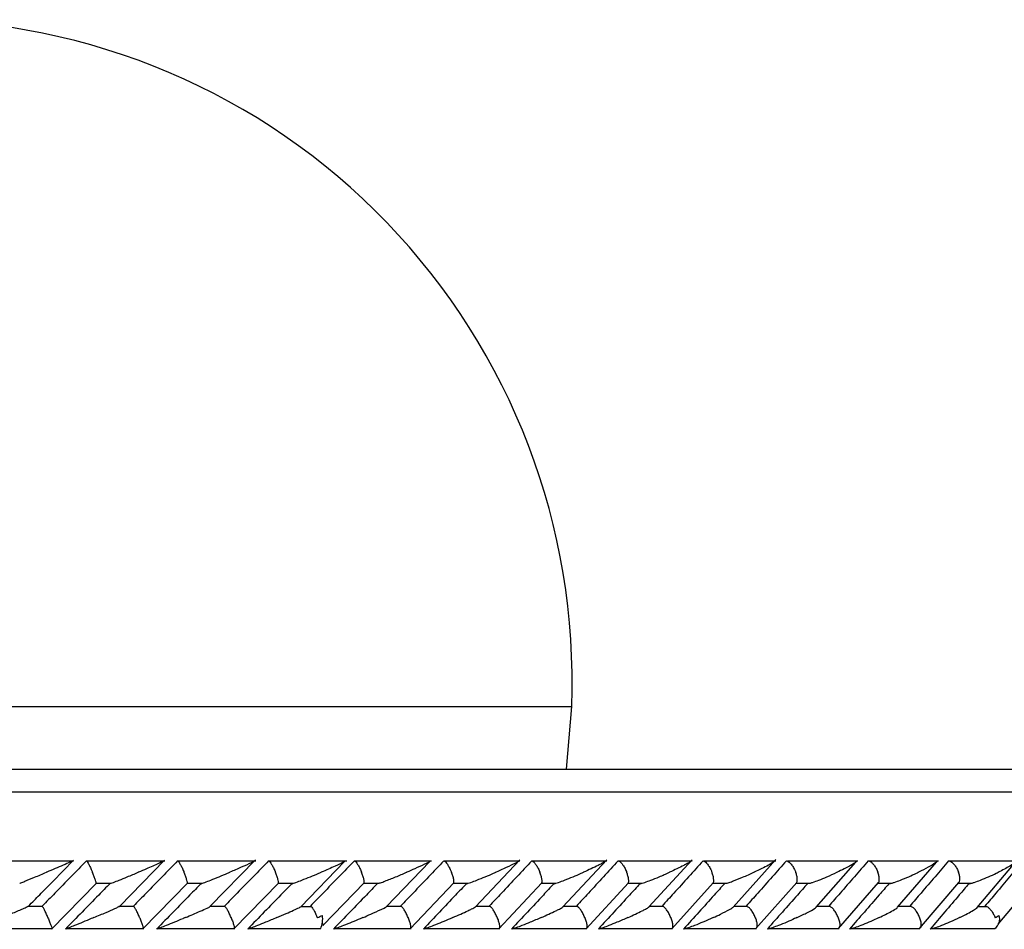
# Model space of a CAD drawing. Header units: millimetres. Extents: x 59 to 109, y 26 to 144.
# Tile 69 of 158: x 68.28 to 70.43, y 91.63 to 93.62. Entities that reach past the tile are written whole.
import ezdxf

# ---------------------------------------------------------------- set-up
doc = ezdxf.new("R2010")
doc.units = ezdxf.units.MM

msp = doc.modelspace()

# ---------------------------------------------------------------- linework, layer by layer
at = {"color": 1, "linetype": 'Continuous', "lineweight": 25}
for p, q in [((66.78281, 92.11422), (69.48179, 92.11422)), ((65.17978, 91.92748), (72.54429, 91.92748))]:
    msp.add_line(p, q, dxfattribs=at)
at = {"color": 7, "linetype": 'Continuous', "lineweight": 25}
for p, q in [((69.4702, 91.97748), (69.48179, 92.11422)), ((65.21027, 91.97748), (72.49429, 91.97748)), ((68.39289, 91.77596), (68.22107, 91.77596)), ((68.34745, 91.73194), (68.3925, 91.778)), ((68.59238, 91.77591), (68.42093, 91.77591)), ((68.49389, 91.67776), (68.5918, 91.77806)), ((68.79145, 91.77585), (68.62048, 91.77585)), ((68.69101, 91.67667), (68.79072, 91.779)), ((68.99013, 91.7758), (68.81969, 91.7758)), ((68.88959, 91.6765), (68.98547, 91.7751)), ((69.17557, 91.77606), (69.00709, 91.77606)), ((69.07685, 91.67682), (69.1716, 91.77532)), ((69.36868, 91.77605), (69.20296, 91.77605)), ((69.27151, 91.67664), (69.36836, 91.77909)), ((69.5584, 91.77604), (69.39545, 91.77604)), ((69.46273, 91.67641), (69.55822, 91.77923)), ((69.74476, 91.77601), (69.58464, 91.77601)), ((69.65063, 91.67622), (69.74473, 91.77936)), ((69.92778, 91.77596), (69.77053, 91.77596)), ((69.8349, 91.67573), (69.92792, 91.77954)), ((70.10747, 91.77591), (69.95315, 91.77591)), ((70.01626, 91.6757), (70.10293, 91.77423)), ((70.28372, 91.77585), (70.13245, 91.77585)), ((70.19394, 91.67531), (70.27895, 91.77382)), ((70.45653, 91.7758), (70.3084, 91.7758)), ((70.3684, 91.67512), (70.45176, 91.77362)), ((68.44235, 91.72778), (68.47472, 91.72778)), ((68.5441, 91.62791), (68.64185, 91.72814)), ((68.64168, 91.72775), (68.67404, 91.72775)), ((68.74325, 91.62797), (68.84084, 91.72822)), ((68.8406, 91.72773), (68.87303, 91.72773)), ((68.9387, 91.63636), (69.02834, 91.72876)), ((69.02805, 91.72806), (69.06117, 91.72806)), ((69.12839, 91.62837), (69.22418, 91.72883)), ((69.22377, 91.728), (69.25576, 91.728)), ((69.32245, 91.62842), (69.4166, 91.7289)), ((69.41602, 91.72794), (69.44717, 91.72794)), ((69.51311, 91.62848), (69.60564, 91.72898)), ((69.60487, 91.72788), (69.63527, 91.72788)), ((69.70041, 91.62854), (69.79131, 91.72908)), ((69.79031, 91.72783), (69.82012, 91.72783)), ((69.88436, 91.62863), (69.97365, 91.7292)), ((69.97238, 91.72778), (70.00152, 91.72778)), ((70.06497, 91.62874), (70.15263, 91.72935)), ((70.15106, 91.72775), (70.17969, 91.72775)), ((70.24221, 91.62887), (70.32822, 91.72952)), ((70.32633, 91.72773), (70.35452, 91.72773)), ((70.41395, 91.63807), (70.49109, 91.73022)), ((68.3448, 91.62716), (68.4423, 91.72695)), ((68.32553, 91.67681), (68.2928, 91.67681)), ((68.52525, 91.67675), (68.49222, 91.67675)), ((68.72464, 91.67669), (68.69139, 91.67669)), ((68.91249, 91.67663), (68.89021, 91.67663)), ((69.10975, 91.67695), (69.07756, 91.67695)), ((69.30386, 91.67694), (69.27238, 91.67694)), ((69.49465, 91.67691), (69.46382, 91.67691)), ((69.68214, 91.67686), (69.65175, 91.67686)), ((69.86635, 91.67681), (69.83634, 91.67681)), ((70.04726, 91.67675), (70.01747, 91.67675)), ((70.22484, 91.67669), (70.19535, 91.67669)), ((70.38931, 91.67663), (70.36989, 91.67663)), ((68.17504, 91.62868), (68.34692, 91.62868)), ((68.37496, 91.62865), (68.54644, 91.62865)), ((68.57453, 91.62863), (68.74554, 91.62863)), ((68.77382, 91.62863), (68.93306, 91.62863)), ((68.96187, 91.62889), (69.13075, 91.62889)), ((69.1585, 91.62883), (69.32463, 91.62883)), ((69.35173, 91.62878), (69.51508, 91.62878)), ((69.5416, 91.62872), (69.70212, 91.62872)), ((69.72815, 91.62868), (69.88578, 91.62868)), ((69.9114, 91.62865), (70.06608, 91.62865)), ((70.09134, 91.62863), (70.24298, 91.62863)), ((70.26799, 91.62863), (70.40677, 91.62863))]:
    msp.add_line(p, q, dxfattribs=at)
at = {"color": 7, "linetype": 'Continuous', "lineweight": 25, "flags": 128}
msp.add_lwpolyline([(68.93634, 91.64071), (68.93677, 91.64008), (68.93757, 91.63883), (68.93817, 91.63774), (68.93856, 91.63683), (68.93874, 91.63611), (68.9387, 91.63559), (68.93845, 91.63528), (68.93798, 91.63518)], dxfattribs=at)
at = {"color": 7, "linetype": 'Continuous', "lineweight": 25}
for centre, radius, start, end in [((68.03486, 92.16779), 1.44792, 357.87986, 90), ((68.88273, 91.65002), 0.05469, 336.96588, 7.88779), ((70.38888, 91.65073), 0.02843, 308.9805, 13.84682)]:
    msp.add_arc(centre, radius, start, end, dxfattribs=at)
for points, knots in [([(68.42126, 91.77686), (68.40986, 91.7652), (68.38685, 91.74164), (68.35458, 91.70863), (68.3337, 91.68728), (68.32446, 91.67782)], [0, 0, 0, 0, 0.35334711, 0.71367607, 1, 1, 1, 1]), ([(68.3913, 91.77686), (68.3913, 91.77686), (68.39144, 91.77688), (68.39122, 91.77669), (68.38916, 91.77568), (68.38265, 91.77271), (68.36999, 91.7672), (68.35274, 91.75978), (68.34035, 91.7546), (68.33405, 91.7519), (68.33397, 91.75186)], [0, 0, 0, 0, 0.0028341, 0.050971, 0.1103307, 0.2078186, 0.4531698, 0.7216411, 0.9964108, 1, 1, 1, 1]), ([(68.42126, 91.77686), (68.42128, 91.77686), (68.42158, 91.77684), (68.42255, 91.77582), (68.42482, 91.77207), (68.42789, 91.76611), (68.43114, 91.7591), (68.4333, 91.75406), (68.43419, 91.75195), (68.43422, 91.75186)], [0, 0, 0, 0, 0.0166785, 0.2070248, 0.3985671, 0.5993623, 0.830999, 0.9934975, 1, 1, 1, 1]), ([(68.62047, 91.77686), (68.60913, 91.76523), (68.5862, 91.74173), (68.55399, 91.70871), (68.53311, 91.68733), (68.52384, 91.67782)], [0, 0, 0, 0, 0.3524715, 0.7122498, 1, 1, 1, 1]), ([(68.59044, 91.77686), (68.59052, 91.77684), (68.59068, 91.7768), (68.58957, 91.77614), (68.58598, 91.77436), (68.574, 91.76888), (68.55579, 91.76093), (68.54039, 91.75444), (68.53446, 91.7519), (68.53438, 91.75186)], [0, 0, 0, 0, 0.03884306, 0.08481149, 0.16293333, 0.31268847, 0.73689941, 0.9963979, 1, 1, 1, 1]), ([(68.62047, 91.77686), (68.62074, 91.77678), (68.62144, 91.77654), (68.62337, 91.77413), (68.62636, 91.76917), (68.62995, 91.76214), (68.63271, 91.75601), (68.63415, 91.75257), (68.63441, 91.75195), (68.63445, 91.75186)], [0, 0, 0, 0, 0.11559279, 0.3057698, 0.50120192, 0.72571005, 0.95030993, 0.99349922, 1, 1, 1, 1]), ([(68.81935, 91.77686), (68.80805, 91.76527), (68.78523, 91.74182), (68.75307, 91.70881), (68.7322, 91.68739), (68.72288, 91.67782)], [0, 0, 0, 0, 0.3515679, 0.710438, 1, 1, 1, 1]), ([(68.78918, 91.77686), (68.78928, 91.77686), (68.78954, 91.77684), (68.78898, 91.77637), (68.78636, 91.77492), (68.77717, 91.77049), (68.75924, 91.76246), (68.74303, 91.75557), (68.7345, 91.7519), (68.73441, 91.75186)], [0, 0, 0, 0, 0.0273957, 0.0721393, 0.1418972, 0.2691065, 0.6203519, 0.9964084, 1, 1, 1, 1]), ([(68.81935, 91.77686), (68.81968, 91.77678), (68.82056, 91.77654), (68.82276, 91.77413), (68.82601, 91.76918), (68.82977, 91.76214), (68.83256, 91.75601), (68.834, 91.75257), (68.83426, 91.75195), (68.83429, 91.75186)], [0, 0, 0, 0, 0.1153816, 0.3057007, 0.501289, 0.7256848, 0.950238, 0.9934303, 1, 1, 1, 1]), ([(69.00665, 91.77686), (68.99543, 91.76526), (68.97265, 91.74172), (68.94059, 91.7087), (68.91974, 91.6873), (68.91051, 91.67782)], [0, 0, 0, 0, 0.3511549, 0.7127371, 1, 1, 1, 1]), ([(68.98541, 91.77515), (68.98418, 91.77449), (68.97902, 91.77173), (68.96618, 91.76587), (68.95013, 91.75876), (68.93956, 91.75418), (68.93415, 91.7519), (68.93407, 91.75186)], [0, 0, 0, 0, 0.1063635, 0.4461096, 0.7188903, 0.9958456, 1, 1, 1, 1]), ([(69.00665, 91.77686), (69.00705, 91.77678), (69.00809, 91.77655), (69.01055, 91.77413), (69.01404, 91.76918), (69.01797, 91.76214), (69.02079, 91.75601), (69.02223, 91.75257), (69.02248, 91.75195), (69.02251, 91.75186)], [0, 0, 0, 0, 0.115286, 0.3056758, 0.5013108, 0.7256353, 0.950169, 0.993435, 1, 1, 1, 1]), ([(69.20222, 91.77686), (69.19116, 91.76523), (69.16882, 91.74174), (69.13732, 91.70872), (69.11685, 91.68735), (69.10773, 91.67782)], [0, 0, 0, 0, 0.3521742, 0.7113235, 1, 1, 1, 1]), ([(69.17325, 91.77658), (69.17293, 91.7763), (69.17194, 91.77542), (69.16703, 91.77279), (69.15626, 91.76747), (69.14072, 91.76034), (69.12718, 91.75448), (69.12131, 91.7519), (69.12123, 91.75186)], [0, 0, 0, 0, 0.0653791, 0.2035566, 0.3406292, 0.717959, 0.9961947, 1, 1, 1, 1]), ([(69.20222, 91.77686), (69.20228, 91.77686), (69.20306, 91.77684), (69.20494, 91.77582), (69.20834, 91.77207), (69.21229, 91.76611), (69.21598, 91.7591), (69.2182, 91.75407), (69.21905, 91.75195), (69.21908, 91.75186)], [0, 0, 0, 0, 0.0163525, 0.2068826, 0.3985371, 0.5994183, 0.8309558, 0.9934333, 1, 1, 1, 1]), ([(69.39442, 91.77686), (69.38354, 91.76522), (69.36155, 91.74168), (69.33058, 91.70867), (69.31049, 91.68731), (69.30156, 91.67782)], [0, 0, 0, 0, 0.3526547, 0.7126118, 1, 1, 1, 1]), ([(69.36535, 91.77571), (69.36528, 91.77565), (69.3645, 91.77495), (69.36045, 91.77271), (69.3504, 91.7675), (69.33522, 91.76034), (69.32191, 91.75446), (69.31615, 91.7519), (69.31607, 91.75186)], [0, 0, 0, 0, 0.0135268, 0.1548039, 0.2951419, 0.7016163, 0.9959495, 1, 1, 1, 1]), ([(69.39442, 91.77686), (69.39495, 91.77678), (69.39635, 91.77654), (69.39934, 91.77412), (69.40334, 91.76917), (69.40761, 91.76214), (69.41053, 91.75601), (69.41194, 91.75257), (69.41219, 91.75195), (69.41222, 91.75186)], [0, 0, 0, 0, 0.1157331, 0.3058211, 0.5011703, 0.7256873, 0.9503841, 0.9935011, 1, 1, 1, 1]), ([(69.58328, 91.77686), (69.57258, 91.7652), (69.55095, 91.74164), (69.52052, 91.70863), (69.50078, 91.68728), (69.49204, 91.67782)], [0, 0, 0, 0, 0.3531231, 0.7135473, 1, 1, 1, 1]), ([(69.55515, 91.77686), (69.55534, 91.77686), (69.55592, 91.77685), (69.55601, 91.77641), (69.55406, 91.77465), (69.54805, 91.77122), (69.53302, 91.76347), (69.51887, 91.757), (69.5076, 91.7519), (69.50752, 91.75186)], [0, 0, 0, 0, 0.02333608, 0.07345265, 0.13470391, 0.32554776, 0.4727825, 0.99640396, 1, 1, 1, 1]), ([(69.58328, 91.77686), (69.58388, 91.77678), (69.58545, 91.77654), (69.5887, 91.77412), (69.59294, 91.76917), (69.59736, 91.76214), (69.6003, 91.756), (69.6017, 91.75257), (69.60195, 91.75195), (69.60198, 91.75186)], [0, 0, 0, 0, 0.11581314, 0.30586253, 0.5011977, 0.72573087, 0.95045278, 0.99350629, 1, 1, 1, 1]), ([(69.76884, 91.77686), (69.75831, 91.76519), (69.73705, 91.74162), (69.70716, 91.7086), (69.68778, 91.68726), (69.6792, 91.67782)], [0, 0, 0, 0, 0.3535618, 0.7141069, 1, 1, 1, 1]), ([(69.74122, 91.77686), (69.74134, 91.77686), (69.74176, 91.77687), (69.74229, 91.77669), (69.74205, 91.776), (69.73976, 91.77409), (69.73445, 91.77091), (69.72045, 91.76342), (69.70673, 91.75698), (69.69567, 91.7519), (69.6956, 91.75186)], [0, 0, 0, 0, 0.0130578, 0.0440075, 0.1002098, 0.1663536, 0.3297081, 0.4739126, 0.9964011, 1, 1, 1, 1]), ([(69.76884, 91.77686), (69.76893, 91.77686), (69.77006, 91.77684), (69.7726, 91.77582), (69.77679, 91.77207), (69.78135, 91.76611), (69.78532, 91.75909), (69.78753, 91.75406), (69.78835, 91.75195), (69.78838, 91.75186)], [0, 0, 0, 0, 0.016745, 0.2070743, 0.3985445, 0.5993297, 0.8310561, 0.9935038, 1, 1, 1, 1]), ([(69.95109, 91.77686), (69.94076, 91.7652), (69.9199, 91.74164), (69.89054, 91.70863), (69.87149, 91.68728), (69.86306, 91.67782)], [0, 0, 0, 0, 0.35334821, 0.71367558, 1, 1, 1, 1]), ([(69.92392, 91.77686), (69.92395, 91.77686), (69.9245, 91.77688), (69.92525, 91.77669), (69.92489, 91.77568), (69.92119, 91.77271), (69.91159, 91.7672), (69.89716, 91.75978), (69.88614, 91.7546), (69.88039, 91.7519), (69.88032, 91.75186)], [0, 0, 0, 0, 0.0028425, 0.0509773, 0.1103501, 0.2078306, 0.4531812, 0.7216438, 0.996411, 1, 1, 1, 1]), ([(69.95109, 91.77686), (69.95119, 91.77686), (69.95242, 91.77684), (69.95517, 91.77582), (69.95961, 91.77207), (69.96435, 91.76611), (69.96839, 91.7591), (69.97059, 91.75407), (69.97139, 91.75195), (69.97142, 91.75186)], [0, 0, 0, 0, 0.01667211, 0.20703476, 0.39856026, 0.59934994, 0.83099691, 0.99350567, 1, 1, 1, 1]), ([(70.13001, 91.77686), (70.1199, 91.76523), (70.09947, 91.74173), (70.07065, 91.70871), (70.05192, 91.68733), (70.0436, 91.67782)], [0, 0, 0, 0, 0.3524713, 0.7122479, 1, 1, 1, 1]), ([(70.10324, 91.77686), (70.10364, 91.77684), (70.10451, 91.7768), (70.10479, 91.77614), (70.10333, 91.77436), (70.09538, 91.76888), (70.08053, 91.76093), (70.06707, 91.75444), (70.06175, 91.7519), (70.06168, 91.75186)], [0, 0, 0, 0, 0.0388626, 0.0848099, 0.162949, 0.3126886, 0.7369009, 0.9964028, 1, 1, 1, 1]), ([(70.13001, 91.77686), (70.13079, 91.77678), (70.13285, 91.77654), (70.13681, 91.77413), (70.14171, 91.76917), (70.14651, 91.76214), (70.1495, 91.75601), (70.15083, 91.75257), (70.15106, 91.75195), (70.15109, 91.75186)], [0, 0, 0, 0, 0.1156077, 0.3057823, 0.5012097, 0.7257091, 0.9503112, 0.9935022, 1, 1, 1, 1]), ([(70.30558, 91.77686), (70.29569, 91.76527), (70.2757, 91.74182), (70.24743, 91.70881), (70.22902, 91.68739), (70.2208, 91.67782)], [0, 0, 0, 0, 0.351568, 0.7104392, 1, 1, 1, 1]), ([(70.27915, 91.77686), (70.27947, 91.77686), (70.28032, 91.77684), (70.28099, 91.77637), (70.28034, 91.77492), (70.27486, 91.77049), (70.26102, 91.76247), (70.24723, 91.75557), (70.23972, 91.7519), (70.23965, 91.75186)], [0, 0, 0, 0, 0.0273756, 0.0721389, 0.1418826, 0.2690976, 0.6203377, 0.9964023, 1, 1, 1, 1]), ([(70.30558, 91.77686), (70.30641, 91.77678), (70.30863, 91.77654), (70.31281, 91.77413), (70.31791, 91.76917), (70.32282, 91.76214), (70.32578, 91.75601), (70.3271, 91.75257), (70.32732, 91.75195), (70.32735, 91.75186)], [0, 0, 0, 0, 0.115382, 0.3057167, 0.5012767, 0.7256837, 0.950238, 0.9934305, 1, 1, 1, 1]), ([(70.46808, 91.77686), (70.45842, 91.76526), (70.4388, 91.74172), (70.4111, 91.7087), (70.39302, 91.6873), (70.38502, 91.67782)], [0, 0, 0, 0, 0.3511553, 0.7127385, 1, 1, 1, 1]), ([(70.45337, 91.77575), (70.45338, 91.77569), (70.45349, 91.77507), (70.44962, 91.77163), (70.4409, 91.76595), (70.42782, 91.75874), (70.41895, 91.75418), (70.41425, 91.7519), (70.41418, 91.75186)], [0, 0, 0, 0, 0.0143483, 0.1376737, 0.4655129, 0.7287412, 0.9959941, 1, 1, 1, 1]), ([(68.27517, 91.72775), (68.27603, 91.72808), (68.279, 91.72922), (68.29002, 91.73366), (68.3089, 91.74139), (68.32513, 91.7482), (68.33389, 91.75183), (68.33397, 91.75186)], [0, 0, 0, 0, 0.0633542, 0.218748, 0.574026, 0.9960397, 1, 1, 1, 1]), ([(68.44234, 91.72791), (68.4423, 91.72847), (68.4422, 91.72979), (68.44079, 91.73463), (68.43835, 91.74158), (68.43594, 91.74773), (68.43452, 91.75116), (68.43426, 91.75178), (68.43422, 91.75186)], [0, 0, 0, 0, 0.173812, 0.4064748, 0.6737427, 0.9412164, 0.9922665, 1, 1, 1, 1]), ([(68.47472, 91.72768), (68.47486, 91.72773), (68.47618, 91.72818), (68.48219, 91.73049), (68.49392, 91.73514), (68.5123, 91.74263), (68.52633, 91.7485), (68.5343, 91.75183), (68.53438, 91.75186)], [0, 0, 0, 0, 0.011848, 0.1141978, 0.3242864, 0.6128425, 0.9960674, 1, 1, 1, 1]), ([(68.64168, 91.72787), (68.64172, 91.72844), (68.64182, 91.72977), (68.64067, 91.73462), (68.63847, 91.74158), (68.63614, 91.74773), (68.63474, 91.75116), (68.63448, 91.75178), (68.63445, 91.75186)], [0, 0, 0, 0, 0.1764448, 0.4084326, 0.6747718, 0.941319, 0.9922918, 1, 1, 1, 1]), ([(68.67122, 91.72687), (68.67149, 91.72691), (68.67211, 91.727), (68.67506, 91.72798), (68.68181, 91.73044), (68.70031, 91.73769), (68.71896, 91.74535), (68.73271, 91.75115), (68.73433, 91.75183), (68.73441, 91.75186)], [0, 0, 0, 0, 0.0432798, 0.1010386, 0.1950033, 0.3888599, 0.9279934, 0.9964116, 1, 1, 1, 1]), ([(68.84065, 91.72839), (68.84075, 91.72883), (68.841, 91.73004), (68.84015, 91.73464), (68.8382, 91.74157), (68.83595, 91.74772), (68.83458, 91.75116), (68.83432, 91.75178), (68.83429, 91.75186)], [0, 0, 0, 0, 0.1367652, 0.3800818, 0.6591203, 0.9383287, 0.991918, 1, 1, 1, 1]), ([(68.87001, 91.72687), (68.87031, 91.72691), (68.87104, 91.727), (68.87414, 91.72796), (68.88105, 91.7304), (68.89976, 91.73761), (68.91849, 91.74529), (68.93227, 91.75111), (68.93399, 91.75183), (68.93407, 91.75186)], [0, 0, 0, 0, 0.0427966, 0.1000639, 0.1932176, 0.3854977, 0.9231162, 0.996417, 1, 1, 1, 1]), ([(69.02819, 91.7289), (69.02828, 91.7292), (69.02863, 91.73029), (69.02802, 91.73467), (69.02631, 91.74156), (69.02416, 91.74772), (69.0228, 91.75116), (69.02254, 91.75178), (69.02251, 91.75186)], [0, 0, 0, 0, 0.0947036, 0.3499215, 0.6425128, 0.9353194, 0.9915283, 1, 1, 1, 1]), ([(69.06118, 91.72799), (69.06208, 91.72828), (69.0657, 91.72944), (69.07804, 91.73407), (69.09738, 91.74177), (69.11321, 91.74845), (69.12115, 91.75183), (69.12123, 91.75186)], [0, 0, 0, 0, 0.0550442, 0.2192304, 0.5991041, 0.9959974, 1, 1, 1, 1]), ([(69.22403, 91.72896), (69.22416, 91.72924), (69.22465, 91.73033), (69.22427, 91.73467), (69.22278, 91.74156), (69.2207, 91.74772), (69.21936, 91.75116), (69.21911, 91.75178), (69.21908, 91.75186)], [0, 0, 0, 0, 0.0895389, 0.3460063, 0.6404571, 0.9350361, 0.9914761, 1, 1, 1, 1]), ([(69.25155, 91.72687), (69.25194, 91.72691), (69.25286, 91.727), (69.25626, 91.72796), (69.26349, 91.73041), (69.28239, 91.73758), (69.30085, 91.74525), (69.31427, 91.75108), (69.316, 91.75183), (69.31607, 91.75186)], [0, 0, 0, 0, 0.0427776, 0.1003756, 0.1938318, 0.3860625, 0.9205409, 0.9964134, 1, 1, 1, 1]), ([(69.41646, 91.72903), (69.41661, 91.72929), (69.41723, 91.73036), (69.41707, 91.73468), (69.41581, 91.74156), (69.41382, 91.74773), (69.4125, 91.75116), (69.41225, 91.75178), (69.41222, 91.75186)], [0, 0, 0, 0, 0.08340653, 0.34155598, 0.63804444, 0.9347792, 0.99142179, 1, 1, 1, 1]), ([(69.44289, 91.72687), (69.44333, 91.72691), (69.44435, 91.727), (69.4479, 91.72796), (69.4553, 91.73042), (69.47431, 91.7376), (69.49257, 91.74526), (69.50576, 91.75109), (69.50744, 91.75183), (69.50752, 91.75186)], [0, 0, 0, 0, 0.0429585, 0.1007683, 0.1945286, 0.3871969, 0.9215867, 0.9964065, 1, 1, 1, 1]), ([(69.6055, 91.72911), (69.60567, 91.72935), (69.60641, 91.7304), (69.60646, 91.73469), (69.60544, 91.74156), (69.60355, 91.74773), (69.60225, 91.75116), (69.60201, 91.75178), (69.60198, 91.75186)], [0, 0, 0, 0, 0.076507, 0.3365634, 0.6352914, 0.9342829, 0.9913497, 1, 1, 1, 1]), ([(69.63092, 91.72687), (69.63139, 91.72691), (69.63251, 91.727), (69.63618, 91.72796), (69.6437, 91.7304), (69.65648, 91.73521), (69.67471, 91.74263), (69.68811, 91.74852), (69.69552, 91.75183), (69.6956, 91.75186)], [0, 0, 0, 0, 0.0427328, 0.1004622, 0.1939336, 0.3857687, 0.6486586, 0.9964176, 1, 1, 1, 1]), ([(69.79118, 91.7292), (69.79136, 91.72941), (69.79222, 91.73044), (69.79248, 91.7347), (69.79171, 91.74156), (69.78992, 91.74773), (69.78865, 91.75116), (69.78841, 91.75178), (69.78838, 91.75186)], [0, 0, 0, 0, 0.0686222, 0.3308887, 0.6321799, 0.933728, 0.9912832, 1, 1, 1, 1]), ([(69.82013, 91.72775), (69.82131, 91.72808), (69.82538, 91.72922), (69.83769, 91.73366), (69.85694, 91.74139), (69.87224, 91.7482), (69.88025, 91.75183), (69.88032, 91.75186)], [0, 0, 0, 0, 0.0633419, 0.218736, 0.5740219, 0.9960406, 1, 1, 1, 1]), ([(69.97353, 91.7293), (69.97371, 91.72948), (69.97466, 91.7305), (69.97513, 91.7347), (69.9746, 91.74156), (69.97292, 91.74773), (69.97169, 91.75116), (69.97145, 91.75178), (69.97142, 91.75186)], [0, 0, 0, 0, 0.0588564, 0.3238858, 0.628335, 0.9330275, 0.9911879, 1, 1, 1, 1]), ([(70.00152, 91.72768), (70.00173, 91.72773), (70.00371, 91.72818), (70.01073, 91.73049), (70.02334, 91.73514), (70.04145, 91.74264), (70.05444, 91.7485), (70.06161, 91.75183), (70.06168, 91.75186)], [0, 0, 0, 0, 0.011844, 0.1141864, 0.3242849, 0.6128375, 0.9960693, 1, 1, 1, 1]), ([(70.15254, 91.72943), (70.15269, 91.72957), (70.15373, 91.73055), (70.15438, 91.73471), (70.15411, 91.74155), (70.15254, 91.74773), (70.15135, 91.75116), (70.15112, 91.75178), (70.15109, 91.75186)], [0, 0, 0, 0, 0.0467639, 0.3152689, 0.6235578, 0.9320826, 0.9910818, 1, 1, 1, 1]), ([(70.1751, 91.72687), (70.17571, 91.72691), (70.17713, 91.727), (70.18122, 91.72798), (70.18919, 91.73044), (70.20853, 91.73769), (70.22593, 91.74536), (70.23815, 91.75115), (70.23958, 91.75183), (70.23965, 91.75186)], [0, 0, 0, 0, 0.0432964, 0.1010455, 0.1950158, 0.3888679, 0.9279966, 0.9964146, 1, 1, 1, 1]), ([(70.32817, 91.72957), (70.32828, 91.72967), (70.32938, 91.73062), (70.33021, 91.73473), (70.33021, 91.74154), (70.32875, 91.74772), (70.3276, 91.75116), (70.32738, 91.75178), (70.32735, 91.75186)], [0, 0, 0, 0, 0.0326181, 0.305252, 0.617976, 0.9308848, 0.9909474, 1, 1, 1, 1]), ([(70.3498, 91.72687), (70.35044, 91.72691), (70.35194, 91.727), (70.35612, 91.72796), (70.36413, 91.7304), (70.3834, 91.73761), (70.40058, 91.74528), (70.41262, 91.75111), (70.41411, 91.75183), (70.41418, 91.75186)], [0, 0, 0, 0, 0.0428012, 0.1000655, 0.1932271, 0.3854999, 0.9231169, 0.996411, 1, 1, 1, 1]), ([(68.29451, 91.67782), (68.30262, 91.68611), (68.32025, 91.70415), (68.33787, 91.72218), (68.34738, 91.73192)], [0, 0, 0, 0, 0.4597897, 1, 1, 1, 1]), ([(68.47209, 91.72687), (68.46403, 91.71861), (68.43179, 91.6856), (68.39952, 91.65258), (68.37533, 91.62783)], [0, 0, 0, 0, 0.2502547, 1, 1, 1, 1]), ([(68.67122, 91.72687), (68.6632, 91.71864), (68.63103, 91.68563), (68.5988, 91.65261), (68.57461, 91.62783)], [0, 0, 0, 0, 0.249349, 1, 1, 1, 1]), ([(68.87001, 91.72687), (68.86204, 91.71868), (68.82993, 91.68569), (68.79775, 91.65266), (68.77356, 91.62783)], [0, 0, 0, 0, 0.247955, 1, 1, 1, 1]), ([(69.05685, 91.72687), (69.0489, 91.71862), (69.0171, 91.68559), (68.98514, 91.65259), (68.96116, 91.62783)], [0, 0, 0, 0, 0.2496985, 1, 1, 1, 1]), ([(69.25155, 91.72687), (69.24372, 91.71859), (69.21247, 91.68557), (69.18106, 91.65256), (69.15751, 91.62783)], [0, 0, 0, 0, 0.2504806, 1, 1, 1, 1]), ([(69.44289, 91.72687), (69.43519, 91.71858), (69.40448, 91.68556), (69.3736, 91.65255), (69.35047, 91.62783)], [0, 0, 0, 0, 0.2509752, 1, 1, 1, 1]), ([(69.63092, 91.72687), (69.62334, 91.71857), (69.59317, 91.68556), (69.56282, 91.65255), (69.54009, 91.62783)], [0, 0, 0, 0, 0.2511592, 1, 1, 1, 1]), ([(69.81563, 91.72687), (69.80819, 91.71858), (69.77857, 91.68557), (69.74874, 91.65255), (69.7264, 91.62783)], [0, 0, 0, 0, 0.251012, 1, 1, 1, 1]), ([(69.99703, 91.72687), (69.98975, 91.71861), (69.96067, 91.6856), (69.93137, 91.65258), (69.90941, 91.62783)], [0, 0, 0, 0, 0.2502545, 1, 1, 1, 1]), ([(70.1751, 91.72687), (70.16799, 91.71864), (70.13945, 91.68563), (70.11069, 91.65261), (70.08909, 91.62783)], [0, 0, 0, 0, 0.2493509, 1, 1, 1, 1]), ([(70.3498, 91.72687), (70.34286, 91.71868), (70.31488, 91.68569), (70.28665, 91.65266), (70.26543, 91.62783)], [0, 0, 0, 0, 0.2479548, 1, 1, 1, 1]), ([(68.23658, 91.65282), (68.23666, 91.65286), (68.24255, 91.65537), (68.25685, 91.6613), (68.27348, 91.66841), (68.28584, 91.67377), (68.2911, 91.6761), (68.29266, 91.67685), (68.2928, 91.67691)], [0, 0, 0, 0, 0.0039839, 0.2882178, 0.7007937, 0.8260498, 0.9851306, 1, 1, 1, 1]), ([(68.33692, 91.65282), (68.33689, 91.6529), (68.3356, 91.65596), (68.33295, 91.66208), (68.32933, 91.66979), (68.32668, 91.67497), (68.32582, 91.67614), (68.32552, 91.67655)], [0, 0, 0, 0, 0.00782793, 0.29406803, 0.58069296, 0.85451766, 1, 1, 1, 1]), ([(68.43717, 91.65282), (68.43725, 91.65286), (68.44178, 91.6548), (68.45082, 91.65856), (68.46648, 91.66527), (68.48035, 91.67129), (68.48985, 91.67561), (68.49309, 91.67721), (68.494, 91.67776), (68.4939, 91.6778), (68.49387, 91.67782)], [0, 0, 0, 0, 0.0036012, 0.2008856, 0.4001791, 0.7146076, 0.8525224, 0.9265375, 0.9720163, 1, 1, 1, 1]), ([(68.53732, 91.65282), (68.53729, 91.6529), (68.53601, 91.65596), (68.53333, 91.66207), (68.52952, 91.66978), (68.52663, 91.67493), (68.52559, 91.6761), (68.52524, 91.67649)], [0, 0, 0, 0, 0.0078719, 0.2957484, 0.5840763, 0.8595696, 1, 1, 1, 1]), ([(68.63739, 91.65282), (68.63747, 91.65286), (68.643, 91.65517), (68.65397, 91.65986), (68.67029, 91.66692), (68.68265, 91.67248), (68.68969, 91.6758), (68.69094, 91.67651), (68.69108, 91.67659)], [0, 0, 0, 0, 0.0040416, 0.2763894, 0.5543138, 0.8492246, 0.9826697, 1, 1, 1, 1]), ([(68.73735, 91.65282), (68.73732, 91.6529), (68.73606, 91.65597), (68.73334, 91.66207), (68.72937, 91.66977), (68.72625, 91.6749), (68.72503, 91.67605), (68.72463, 91.67643)], [0, 0, 0, 0, 0.0080057, 0.2974309, 0.5873795, 0.8644567, 1, 1, 1, 1]), ([(68.83722, 91.65282), (68.8373, 91.65286), (68.84422, 91.65576), (68.85678, 91.66116), (68.87303, 91.66838), (68.88437, 91.67359), (68.88846, 91.67578), (68.88967, 91.67643)], [0, 0, 0, 0, 0.0040768, 0.3503576, 0.6431146, 0.8940713, 1, 1, 1, 1]), ([(68.9125, 91.67669), (68.91251, 91.67669), (68.91321, 91.67632), (68.9154, 91.6733), (68.91888, 91.66776), (68.9226, 91.66057), (68.92479, 91.65525), (68.92583, 91.6529), (68.92586, 91.65282)], [0, 0, 0, 0, 0.0032357, 0.2407682, 0.4856221, 0.767357, 0.991943, 1, 1, 1, 1]), ([(69.02542, 91.65282), (69.0255, 91.65286), (69.03137, 91.65541), (69.04513, 91.66127), (69.061, 91.66845), (69.07173, 91.6737), (69.0761, 91.67593), (69.07701, 91.67661), (69.07705, 91.67664)], [0, 0, 0, 0, 0.0040445, 0.2974615, 0.7075872, 0.8498713, 0.993209, 1, 1, 1, 1]), ([(69.12411, 91.65282), (69.12408, 91.6529), (69.12285, 91.65597), (69.12008, 91.66207), (69.11575, 91.66979), (69.11205, 91.67505), (69.11036, 91.67626), (69.10973, 91.67671)], [0, 0, 0, 0, 0.0077844, 0.2891661, 0.5709673, 0.8403433, 1, 1, 1, 1]), ([(69.22194, 91.65282), (69.22202, 91.65286), (69.23349, 91.65793), (69.24826, 91.66438), (69.26382, 91.67204), (69.27015, 91.67527), (69.2716, 91.67641), (69.27169, 91.67648)], [0, 0, 0, 0, 0.004092, 0.5970714, 0.7683179, 0.9860471, 1, 1, 1, 1]), ([(69.31891, 91.65282), (69.31888, 91.6529), (69.31766, 91.65597), (69.31486, 91.66207), (69.31035, 91.66979), (69.30641, 91.67504), (69.30453, 91.67625), (69.30384, 91.67669)], [0, 0, 0, 0, 0.0077929, 0.2898538, 0.5723666, 0.8423337, 1, 1, 1, 1]), ([(69.41503, 91.65282), (69.41511, 91.65286), (69.42635, 91.6579), (69.44062, 91.66429), (69.45526, 91.67173), (69.46095, 91.6748), (69.46261, 91.67607), (69.46288, 91.67628)], [0, 0, 0, 0, 0.0041415, 0.6005916, 0.7703315, 0.9615823, 1, 1, 1, 1]), ([(69.51031, 91.65282), (69.51028, 91.6529), (69.50906, 91.65596), (69.50626, 91.66208), (69.50158, 91.66979), (69.49742, 91.67503), (69.49537, 91.67622), (69.49462, 91.67665)], [0, 0, 0, 0, 0.0077447, 0.29092082, 0.57448631, 0.84537587, 1, 1, 1, 1]), ([(69.60474, 91.65282), (69.60482, 91.65286), (69.61584, 91.65788), (69.62972, 91.66425), (69.64375, 91.67166), (69.64908, 91.67466), (69.65057, 91.67592), (69.65078, 91.67609)], [0, 0, 0, 0, 0.0041926, 0.6059666, 0.7747969, 0.9683706, 1, 1, 1, 1]), ([(69.69834, 91.65282), (69.6983, 91.6529), (69.69711, 91.65596), (69.69429, 91.66208), (69.68947, 91.66979), (69.68511, 91.675), (69.6829, 91.67619), (69.68211, 91.67661)], [0, 0, 0, 0, 0.007777, 0.2923247, 0.5772675, 0.8494684, 1, 1, 1, 1]), ([(69.79109, 91.65282), (69.79117, 91.65286), (69.79659, 91.65537), (69.8095, 91.66133), (69.82309, 91.6683), (69.83217, 91.67349), (69.83405, 91.67501), (69.83492, 91.67571)], [0, 0, 0, 0, 0.0042563, 0.3081557, 0.7492382, 0.8831853, 1, 1, 1, 1]), ([(69.88301, 91.65282), (69.88298, 91.6529), (69.8818, 91.65596), (69.87899, 91.66208), (69.87403, 91.66979), (69.8695, 91.67497), (69.86714, 91.67614), (69.86632, 91.67655)], [0, 0, 0, 0, 0.00782792, 0.29407109, 0.58072309, 0.85454723, 1, 1, 1, 1]), ([(69.97409, 91.65282), (69.97416, 91.65286), (69.97826, 91.65479), (69.9863, 91.65856), (69.99949, 91.66524), (70.01079, 91.67128), (70.01517, 91.67465), (70.0164, 91.6756)], [0, 0, 0, 0, 0.00430574, 0.23993762, 0.47797583, 0.85352334, 1, 1, 1, 1]), ([(70.06432, 91.65282), (70.06429, 91.6529), (70.06314, 91.65596), (70.06033, 91.66208), (70.05525, 91.66978), (70.05056, 91.67493), (70.04807, 91.6761), (70.04723, 91.67649)], [0, 0, 0, 0, 0.007876, 0.2957551, 0.5840977, 0.8595437, 1, 1, 1, 1]), ([(70.15371, 91.65282), (70.15378, 91.65286), (70.1587, 91.65517), (70.1683, 91.65988), (70.18136, 91.66683), (70.19081, 91.67228), (70.19345, 91.67474), (70.19401, 91.67526)], [0, 0, 0, 0, 0.0043453, 0.29766417, 0.59698378, 0.91459573, 1, 1, 1, 1]), ([(70.24224, 91.65282), (70.24221, 91.6529), (70.2411, 91.65597), (70.2383, 91.66207), (70.23312, 91.66977), (70.22828, 91.6749), (70.22566, 91.67605), (70.2248, 91.67643)], [0, 0, 0, 0, 0.0080026, 0.297435, 0.5874032, 0.8644706, 1, 1, 1, 1]), ([(70.32991, 91.65282), (70.32998, 91.65286), (70.33602, 91.65576), (70.34673, 91.66118), (70.35929, 91.66834), (70.36687, 91.67306), (70.36834, 91.67483), (70.36851, 91.67502)], [0, 0, 0, 0, 0.0044061, 0.378405, 0.6946027, 0.9656564, 1, 1, 1, 1]), ([(70.38932, 91.67669), (70.38934, 91.67669), (70.39088, 91.67632), (70.39441, 91.6733), (70.39951, 91.66776), (70.40396, 91.66057), (70.40614, 91.65526), (70.40704, 91.6529), (70.40707, 91.65282)], [0, 0, 0, 0, 0.00322466, 0.24077632, 0.48562119, 0.76736235, 0.99195143, 1, 1, 1, 1]), ([(68.33692, 91.65282), (68.33695, 91.65274), (68.33823, 91.64968), (68.34069, 91.64359), (68.34359, 91.63575), (68.34533, 91.63022), (68.3457, 91.62802), (68.34546, 91.62787), (68.34539, 91.62782)], [0, 0, 0, 0, 0.00650109, 0.24450678, 0.48293255, 0.71052061, 0.9197329, 1, 1, 1, 1]), ([(68.43717, 91.65282), (68.43709, 91.65279), (68.43524, 91.65202), (68.42131, 91.64612), (68.40269, 91.6384), (68.38492, 91.6313), (68.37861, 91.62884), (68.37601, 91.628), (68.3754, 91.62773), (68.37533, 91.62783), (68.37533, 91.62783)], [0, 0, 0, 0, 0.0035812, 0.0814862, 0.6158219, 0.8044405, 0.8963923, 0.9534518, 0.999514, 1, 1, 1, 1]), ([(68.53732, 91.65282), (68.53736, 91.65274), (68.53864, 91.64968), (68.54103, 91.64356), (68.54365, 91.63584), (68.54505, 91.6306), (68.54497, 91.6294), (68.54493, 91.62897)], [0, 0, 0, 0, 0.007732, 0.2904128, 0.5735259, 0.8438648, 1, 1, 1, 1]), ([(68.63739, 91.65282), (68.6373, 91.65279), (68.63532, 91.65196), (68.62135, 91.64602), (68.60263, 91.63832), (68.58468, 91.63124), (68.57819, 91.62886), (68.57546, 91.62794), (68.57471, 91.62783), (68.57461, 91.62783), (68.57461, 91.62783)], [0, 0, 0, 0, 0.0035837, 0.0878014, 0.6190592, 0.8060404, 0.8972707, 0.9539596, 0.9998789, 1, 1, 1, 1]), ([(68.73735, 91.65282), (68.73739, 91.65274), (68.73865, 91.64968), (68.74097, 91.64357), (68.74334, 91.63585), (68.74446, 91.63059), (68.74416, 91.62939), (68.74405, 91.62895)], [0, 0, 0, 0, 0.00771632, 0.28971467, 0.57210563, 0.84183809, 1, 1, 1, 1]), ([(68.83722, 91.65282), (68.83714, 91.65279), (68.82905, 91.64939), (68.81483, 91.6434), (68.79632, 91.63594), (68.78412, 91.63122), (68.77747, 91.62885), (68.77452, 91.62794), (68.77376, 91.62783), (68.77356, 91.62783), (68.77356, 91.62783)], [0, 0, 0, 0, 0.0035725, 0.3591583, 0.621366, 0.8073534, 0.8979707, 0.9542541, 0.999837, 1, 1, 1, 1]), ([(68.92586, 91.65282), (68.92595, 91.65285), (68.9297, 91.65432), (68.93334, 91.65594), (68.9369, 91.65753)], [0, 0, 0, 0, 0.0216947, 1, 1, 1, 1]), ([(69.02542, 91.65282), (69.02535, 91.65279), (69.02338, 91.65196), (69.00951, 91.64602), (68.99076, 91.63831), (68.97226, 91.63123), (68.96538, 91.62885), (68.96231, 91.62794), (68.96139, 91.62783), (68.96117, 91.62783), (68.96116, 91.62783)], [0, 0, 0, 0, 0.0035738, 0.0880131, 0.6204418, 0.8069767, 0.8977513, 0.9540872, 0.9995914, 1, 1, 1, 1]), ([(69.12411, 91.65282), (69.12415, 91.65274), (69.12538, 91.64968), (69.12756, 91.64357), (69.12946, 91.63587), (69.13002, 91.63075), (69.12937, 91.6296), (69.12915, 91.62923)], [0, 0, 0, 0, 0.0079311, 0.2978633, 0.5882986, 0.8656771, 1, 1, 1, 1]), ([(69.22194, 91.65282), (69.22186, 91.65279), (69.21988, 91.65194), (69.20621, 91.646), (69.18764, 91.63829), (69.16903, 91.63122), (69.16206, 91.62886), (69.15874, 91.62792), (69.15789, 91.62785), (69.15751, 91.62783)], [0, 0, 0, 0, 0.00357634, 0.0901537, 0.62025528, 0.80662354, 0.89758006, 0.95414124, 1, 1, 1, 1]), ([(69.31891, 91.65282), (69.31894, 91.65274), (69.32017, 91.64968), (69.32228, 91.64356), (69.32394, 91.63586), (69.32422, 91.63072), (69.32336, 91.62956), (69.32308, 91.62917)], [0, 0, 0, 0, 0.007886, 0.2963076, 0.5850501, 0.8608541, 1, 1, 1, 1]), ([(69.41503, 91.65282), (69.41496, 91.65279), (69.40709, 91.64936), (69.39323, 91.64334), (69.37479, 91.63589), (69.36237, 91.63119), (69.35528, 91.62885), (69.35184, 91.62792), (69.35089, 91.62785), (69.35047, 91.62783)], [0, 0, 0, 0, 0.0035763, 0.362683, 0.6223734, 0.80743, 0.8980348, 0.9545507, 1, 1, 1, 1]), ([(69.51031, 91.65282), (69.51034, 91.65274), (69.51155, 91.64968), (69.51358, 91.64356), (69.51501, 91.63585), (69.515, 91.63068), (69.51393, 91.62951), (69.51356, 91.62911)], [0, 0, 0, 0, 0.0078374, 0.2945582, 0.5817866, 0.8558992, 1, 1, 1, 1]), ([(69.60474, 91.65282), (69.60467, 91.65279), (69.60072, 91.65104), (69.59285, 91.64753), (69.57906, 91.64166), (69.56483, 91.63585), (69.55239, 91.63118), (69.54517, 91.62884), (69.5416, 91.62792), (69.54056, 91.62786), (69.54009, 91.62783)], [0, 0, 0, 0, 0.0035739, 0.1847767, 0.3645751, 0.6232374, 0.8077381, 0.8982125, 0.9547333, 1, 1, 1, 1]), ([(69.69834, 91.65282), (69.69837, 91.65274), (69.69956, 91.64968), (69.7015, 91.64356), (69.70269, 91.63585), (69.70239, 91.63064), (69.7011, 91.62946), (69.70065, 91.62905)], [0, 0, 0, 0, 0.0077933, 0.2929102, 0.5783924, 0.8509688, 1, 1, 1, 1]), ([(69.79109, 91.65282), (69.79102, 91.65279), (69.7837, 91.64949), (69.77039, 91.64355), (69.75224, 91.6361), (69.73947, 91.63132), (69.73189, 91.62886), (69.72819, 91.62798), (69.72683, 91.62776), (69.72641, 91.62783), (69.7264, 91.62783)], [0, 0, 0, 0, 0.0035768, 0.3495189, 0.6143563, 0.8037396, 0.8959883, 0.9531673, 0.9992214, 1, 1, 1, 1]), ([(69.88301, 91.65282), (69.88304, 91.65274), (69.88421, 91.64968), (69.88606, 91.64357), (69.887, 91.63584), (69.8864, 91.63062), (69.8849, 91.62943), (69.88436, 91.629)], [0, 0, 0, 0, 0.007747, 0.2914231, 0.5755932, 0.8468612, 1, 1, 1, 1]), ([(69.97409, 91.65282), (69.97401, 91.65279), (69.97234, 91.65202), (69.95964, 91.64612), (69.94185, 91.6384), (69.92281, 91.6313), (69.91514, 91.62884), (69.91132, 91.628), (69.90987, 91.62773), (69.90941, 91.62783), (69.90941, 91.62783)], [0, 0, 0, 0, 0.0035787, 0.0814893, 0.61581923, 0.80443832, 0.89638736, 0.9534427, 0.99951365, 1, 1, 1, 1]), ([(70.06432, 91.65282), (70.06435, 91.65274), (70.06549, 91.64968), (70.06724, 91.64357), (70.06792, 91.63584), (70.06703, 91.6306), (70.06531, 91.6294), (70.06469, 91.62897)], [0, 0, 0, 0, 0.0077264, 0.2904288, 0.5735413, 0.8438731, 1, 1, 1, 1]), ([(70.15371, 91.65282), (70.15363, 91.65279), (70.15187, 91.65196), (70.13933, 91.64602), (70.12172, 91.63832), (70.10277, 91.63124), (70.09504, 91.62886), (70.09111, 91.62794), (70.0896, 91.62783), (70.08909, 91.62783), (70.08909, 91.62783)], [0, 0, 0, 0, 0.0035817, 0.0878014, 0.6190647, 0.8060441, 0.8972749, 0.953968, 0.9998876, 1, 1, 1, 1]), ([(70.24224, 91.65282), (70.24227, 91.65274), (70.24338, 91.64968), (70.24502, 91.64357), (70.24544, 91.63585), (70.24425, 91.63059), (70.24233, 91.62939), (70.24162, 91.62895)], [0, 0, 0, 0, 0.00771241, 0.28971339, 0.57211444, 0.84183429, 1, 1, 1, 1]), ([(70.32991, 91.65282), (70.32984, 91.65279), (70.32276, 91.64939), (70.30993, 91.6434), (70.29208, 91.63594), (70.27942, 91.63122), (70.27161, 91.62885), (70.26759, 91.62794), (70.26596, 91.62783), (70.26543, 91.62783), (70.26543, 91.62783)], [0, 0, 0, 0, 0.0035653, 0.3591606, 0.6213557, 0.8073366, 0.8979499, 0.954243, 0.9998186, 1, 1, 1, 1]), ([(70.40707, 91.65282), (70.40715, 91.65285), (70.4104, 91.65432), (70.41348, 91.65594), (70.41648, 91.65753)], [0, 0, 0, 0, 0.0216823, 1, 1, 1, 1])]:
    msp.add_open_spline(points, degree=3, knots=knots, dxfattribs=at)

doc.saveas('drawing.dxf')
